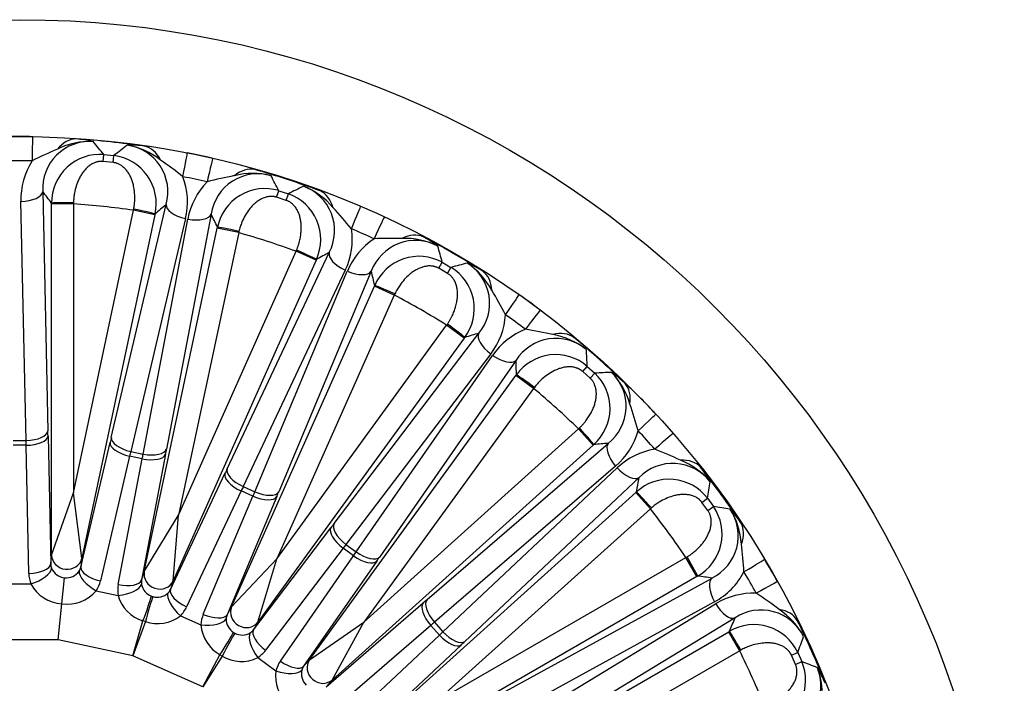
# Model space of a CAD drawing. Header units: millimetres. Extents: x 0 to 2285, y 0 to 1615.
# Tile 20 of 22: x 1617 to 1842, y 1156 to 1307. Entities that reach past the tile are written whole.
import ezdxf

# ---------------------------------------------------------------- set-up
doc = ezdxf.new("R2010")
doc.units = ezdxf.units.MM
doc.header["$LTSCALE"] = 7.692308
doc.layers.add('CAP450B', color=7, linetype='Continuous')
doc.layers.add('Default', color=7, linetype='Continuous')

# ---------------------------------------------------------------- blocks, each defined once
blk = doc.blocks.new('SE2')
at = {"layer": 'CAP450B', "color": 7, "linetype": 'Continuous'}
for p, q in [((1635.79, 1274.84), (1635.94, 1276.41)), ((1635.94, 1276.41), (1638.25, 1276.17)), ((1638.07, 1274.6), (1638.25, 1276.17)), ((1638.07, 1274.6), (1635.79, 1274.84)), ((1621.96, 1267.96), (1623.15, 1213.31)), ((1675.42, 1266.66), (1675.89, 1268.16)), ((1675.89, 1268.16), (1678.1, 1267.45)), ((1677.6, 1265.95), (1678.1, 1267.45)), ((1618.16, 1211.08), (1616.96, 1265.73)), ((1623.99, 1265.12), (1623.99, 1265.32)), ((1623.99, 1184.87), (1623.99, 1265.12)), ((1628.99, 1265.12), (1623.99, 1265.12)), ((1628.99, 1265.42), (1628.99, 1265.12)), ((1628.99, 1265.12), (1628.99, 1199.13)), ((1637.64, 1211.79), (1650.17, 1265)), ((1677.6, 1265.95), (1675.42, 1266.66)), ((1628.99, 1199.13), (1642.71, 1263.68)), ((1647.59, 1262.64), (1630.91, 1184.15)), ((1642.71, 1263.68), (1642.76, 1263.97)), ((1647.59, 1262.64), (1642.71, 1263.68)), ((1647.63, 1262.84), (1647.59, 1262.64)), ((1660.46, 1262.81), (1650.26, 1209.11)), ((1654.59, 1261.77), (1642.06, 1208.56)), ((1644.91, 1207.96), (1655.11, 1261.66)), ((1645.17, 1181.11), (1661.86, 1259.61)), ((1666.74, 1258.57), (1653.02, 1194.02)), ((1661.86, 1259.61), (1661.9, 1259.8)), ((1666.74, 1258.57), (1661.86, 1259.61)), ((1666.81, 1258.86), (1666.74, 1258.57)), ((1653.02, 1194.02), (1679.86, 1254.31)), ((1664.12, 1204.6), (1687.44, 1254.04)), ((1679.86, 1254.31), (1679.98, 1254.58)), ((1684.43, 1252.28), (1679.86, 1254.31)), ((1684.43, 1252.28), (1651.79, 1178.97)), ((1684.51, 1252.46), (1684.43, 1252.28)), ((1712.48, 1250.42), (1713.26, 1251.79)), ((1713.26, 1251.79), (1715.26, 1250.64)), ((1691.09, 1249.97), (1667.77, 1200.53)), ((1670.44, 1199.35), (1691.57, 1249.75)), ((1697.05, 1249.77), (1675.91, 1199.36)), ((1714.47, 1249.27), (1712.48, 1250.42)), ((1714.47, 1249.27), (1715.26, 1250.64)), ((1697.75, 1246.34), (1697.83, 1246.53)), ((1665.11, 1173.03), (1697.75, 1246.34)), ((1702.31, 1244.31), (1675.47, 1184.03)), ((1702.31, 1244.31), (1697.75, 1246.34)), ((1702.44, 1244.58), (1702.31, 1244.31)), ((1714.26, 1237.41), (1714.43, 1237.66)), ((1675.47, 1184.03), (1714.26, 1237.41)), ((1688.53, 1192.07), (1721.61, 1235.58)), ((1718.3, 1234.48), (1714.26, 1237.41)), ((1718.3, 1234.48), (1671.13, 1169.56)), ((1718.42, 1234.64), (1718.3, 1234.48)), ((1724.34, 1230.84), (1691.25, 1187.33)), ((1693.61, 1185.61), (1724.77, 1230.53)), ((1730.12, 1229.4), (1698.97, 1184.49)), ((1745.35, 1226.84), (1746.4, 1228.01)), ((1747.06, 1225.3), (1745.35, 1226.84)), ((1746.4, 1228.01), (1748.12, 1226.46)), ((1747.06, 1225.3), (1748.12, 1226.46)), ((1682.93, 1160.99), (1730.1, 1225.91)), ((1730.1, 1225.91), (1730.21, 1226.07)), ((1734.14, 1222.97), (1730.1, 1225.91)), ((1734.14, 1222.97), (1695.35, 1169.58)), ((1734.32, 1223.21), (1734.14, 1222.97)), ((1695.35, 1169.58), (1744.39, 1213.74)), ((1744.39, 1213.74), (1744.61, 1213.94)), ((1747.73, 1210.03), (1744.39, 1213.74)), ((1615.24, 1211.08), (1618.16, 1211.08)), ((1623.18, 1212.11), (1623.78, 1182.84)), ((1630.69, 1182.11), (1637.37, 1210.62)), ((1618.18, 1209.98), (1615.22, 1209.98)), ((1618.78, 1180.71), (1618.18, 1209.98)), ((1642.06, 1208.56), (1644.91, 1207.96)), ((1747.73, 1210.03), (1688.1, 1156.33)), ((1709.79, 1174.74), (1751.2, 1210.42)), ((1747.88, 1210.16), (1747.73, 1210.03)), ((1641.81, 1207.5), (1635.14, 1178.99)), ((1639.21, 1178.13), (1644.71, 1206.88)), ((1644.71, 1206.88), (1641.81, 1207.5)), ((1650.04, 1207.93), (1644.54, 1179.17)), ((1752.88, 1205.21), (1711.47, 1169.53)), ((1713.42, 1167.36), (1753.24, 1204.82)), ((1651.15, 1177.02), (1663.61, 1203.52)), ((1758.24, 1202.6), (1718.43, 1165.15)), ((1667.31, 1199.54), (1654.85, 1173.05)), ((1670.01, 1198.34), (1667.31, 1199.54)), ((1667.77, 1200.53), (1670.44, 1199.35)), ((1757.49, 1199.19), (1757.64, 1199.32)), ((1623.99, 1184.87), (1628.99, 1199.13)), ((1630.91, 1184.15), (1628.99, 1199.13)), ((1658.66, 1171.35), (1670.01, 1198.34)), ((1675.44, 1198.25), (1664.09, 1171.26)), ((1697.85, 1145.49), (1757.49, 1199.19)), ((1760.83, 1195.48), (1757.49, 1199.19)), ((1772.61, 1196.93), (1773.88, 1197.86)), ((1773.88, 1197.86), (1775.24, 1195.99)), ((1760.83, 1195.48), (1711.79, 1151.32)), ((1761.06, 1195.67), (1760.83, 1195.48)), ((1773.96, 1195.07), (1772.61, 1196.93)), ((1773.96, 1195.07), (1775.24, 1195.99)), ((1645.17, 1181.11), (1653.02, 1194.02)), ((1651.79, 1178.97), (1653.02, 1194.02)), ((1670.11, 1167.79), (1687.8, 1191.11)), ((1690.59, 1186.46), (1672.9, 1163.13)), ((1692.99, 1184.71), (1690.59, 1186.46)), ((1691.25, 1187.33), (1693.61, 1185.61)), ((1623.78, 1182.84), (1623.99, 1184.87)), ((1630.91, 1184.15), (1630.69, 1182.11)), ((1665.11, 1173.03), (1675.47, 1184.03)), ((1671.13, 1169.56), (1675.47, 1184.03)), ((1676.27, 1160.68), (1692.99, 1184.71)), ((1711.79, 1151.32), (1768.94, 1184.32)), ((1768.94, 1184.32), (1769.2, 1184.47)), ((1771.44, 1179.99), (1768.94, 1184.32)), ((1698.28, 1183.5), (1681.56, 1159.47)), ((1626.32, 1173.77), (1626.95, 1179.72)), ((1644.54, 1179.17), (1645.17, 1181.11)), ((1771.44, 1179.99), (1701.94, 1139.87)), ((1726.99, 1153.36), (1774.92, 1179.65)), ((1771.61, 1180.09), (1771.44, 1179.99)), ((1614.14, 1178.3), (1619.26, 1178.3)), ((1651.79, 1178.97), (1651.15, 1177.02)), ((1634.16, 1176.73), (1639.18, 1175.66)), ((1646.82, 1175.51), (1647.16, 1175.4)), ((1625.46, 1165.54), (1626.32, 1173.77)), ((1664.09, 1171.26), (1665.11, 1173.03)), ((1686.73, 1154.81), (1708.88, 1173.95)), ((1775.48, 1174.21), (1727.55, 1147.92)), ((1729.01, 1145.39), (1775.74, 1173.75)), ((1653.43, 1171.03), (1658.11, 1168.95)), ((1780.17, 1170.54), (1733.44, 1142.19)), ((1642.58, 1161.89), (1644.87, 1169.86)), ((1645.42, 1169.68), (1642.58, 1161.89)), ((1645.42, 1169.68), (1644.87, 1169.86)), ((1671.13, 1169.56), (1670.11, 1167.79)), ((1682.93, 1160.99), (1695.35, 1169.58)), ((1688.1, 1156.33), (1695.35, 1169.58)), ((1710.65, 1168.82), (1688.49, 1149.68)), ((1712.63, 1166.61), (1710.65, 1168.82)), ((1711.47, 1169.53), (1713.42, 1167.36)), ((1625.46, 1165.54), (1607.94, 1165.54)), ((1642.58, 1161.89), (1625.46, 1165.54)), ((1665.56, 1167.21), (1665.86, 1167.03)), ((1691.28, 1146.58), (1712.63, 1166.61)), ((1709.23, 1127.24), (1778.73, 1167.36)), ((1778.73, 1167.36), (1778.9, 1167.46)), ((1781.23, 1163.04), (1778.73, 1167.36)), ((1717.55, 1164.32), (1696.2, 1144.29)), ((1658.58, 1154.77), (1642.58, 1161.89)), ((1658.58, 1154.77), (1662.47, 1162.09)), ((1662.97, 1161.8), (1658.58, 1154.77)), ((1662.97, 1161.8), (1662.47, 1162.09)), ((1671.09, 1161.46), (1675.24, 1158.44)), ((1781.23, 1163.04), (1724.08, 1130.04)), ((1781.49, 1163.18), (1781.23, 1163.04)), ((1793.05, 1162.01), (1794.48, 1162.66)), ((1793.98, 1159.91), (1793.05, 1162.01)), ((1794.48, 1162.66), (1795.42, 1160.54)), ((1681.56, 1159.47), (1682.93, 1160.99)), ((1793.98, 1159.91), (1795.42, 1160.54)), ((1688.1, 1156.33), (1686.73, 1154.81))]:
    blk.add_line(p, q, dxfattribs=at)
for radius in [225, 198.3]:
    blk.add_circle((1616.7, 1082.23), radius, dxfattribs=at)
for centre, radius, start, end in [((1616.7, 1083.92), 196.6, 89.1341, 90.8659), ((1632.71, 1268.64), 10.77, 85.6799, 183.6003), ((1632.78, 1262.57), 16.82, 87.4857, 116.3157), ((1627.53, 1253.37), 26.69, 77.0394, 85.6016), ((1616.7, 1082.23), 198.16, 81.7263, 86.2737), ((1072.03, 817.89), 726.8, 39.11481, 39.41702), ((2094.5, 710.43), 726.79, 128.58298, 128.88519), ((1641.69, 1251.88), 26.69, 82.3984, 90.9606), ((1639.8, 1267.89), 10.77, 344.4004, 82.3194), ((1638.47, 1261.97), 16.82, 51.6843, 80.5143), ((1665.73, 1182.44), 103.43, 112.9946, 116.5347), ((1635.01, 1265.43), 11.02, 85.1311, 180.5694), ((1636.87, 1265.22), 11.03, 347.4965, 82.8025), ((1617.05, 1083.88), 196.6, 77.1341, 78.8659), ((1616.7, 1088.23), 186.77, 89.1345, 90.8655), ((1633.45, 1266.14), 16.49, 147.6271, 181.4488), ((1589.58, 1190.44), 103.43, 51.4653, 55.0053), ((1638.55, 1265.61), 16.49, 346.5512, 20.3729), ((1617.95, 1088.09), 186.77, 77.1345, 78.8655), ((1685.49, 1170.06), 103.43, 100.9946, 104.5347), ((1671.11, 1261.24), 10.77, 73.6799, 171.6003), ((1669.92, 1255.29), 16.82, 75.4857, 104.3157), ((1616.7, 1082.23), 198.16, 69.7263, 74.2737), ((1028.98, 936.91), 726.79, 27.11481, 27.41702), ((1671.32, 1258.64), 16.49, 135.6271, 169.4488), ((2006.75, 619.21), 726.79, 116.58298, 116.88519), ((1677.89, 1259.03), 10.77, 332.4004, 70.3194), ((1675.36, 1253.52), 16.82, 39.6843, 68.5143), ((1106.02, 868.75), 652.35, 37.4387, 37.73141), ((1672.7, 1257.62), 11.02, 73.1311, 168.5694), ((1674.47, 1257.03), 11.03, 335.4965, 70.8025), ((1616.7, 1082.23), 183.3, 81.8434, 86.1566), ((2071.82, 767.25), 652.34, 130.26859, 130.56131), ((1072.81, 979.59), 652.34, 25.4387, 25.73141), ((1612.67, 1193.72), 103.43, 39.4653, 43.0053), ((1616.7, 1082.23), 183.3, 69.8434, 74.1566), ((1676.2, 1257.06), 16.49, 334.5512, 8.3729), ((1619.14, 1087.71), 186.77, 65.1345, 66.8655), ((1706.8, 1243.43), 16.49, 123.6271, 157.4488), ((1707.14, 1246.01), 10.77, 61.6799, 159.6003), ((1702.24, 1153.84), 103.43, 88.9946, 92.5347), ((1704.74, 1240.44), 16.82, 63.4857, 92.3157), ((1616.7, 1082.23), 198.16, 57.7263, 62.2737), ((1696.2, 1234.17), 26.69, 53.0394, 61.6016), ((1996.39, 679.5), 652.34, 118.26859, 118.56131), ((1011.61, 1062.28), 726.79, 15.11481, 15.41702), ((1707.94, 1242.14), 11.02, 61.1311, 156.5694), ((1901.97, 548.23), 726.8, 104.58298, 104.88519), ((1713.32, 1242.45), 10.77, 320.4004, 58.3194), ((1708.53, 1227.05), 26.69, 58.3984, 66.9606), ((1709.69, 1237.58), 16.82, 27.6843, 56.5143), ((1063.35, 1094.92), 652.34, 13.4387, 13.73141), ((1709.55, 1241.2), 11.03, 323.4965, 58.8025), ((1616.7, 1082.23), 183.3, 57.8434, 62.1566), ((1635.93, 1192.12), 103.43, 27.4653, 31.0053), ((1617.69, 1083.6), 196.6, 53.1341, 54.8659), ((1711.25, 1240.86), 16.49, 322.5512, 356.3729), ((1620.22, 1087.08), 186.77, 53.1345, 54.8655), ((1904.36, 609.35), 652.35, 106.26859, 106.5613), ((1738.35, 1221.17), 16.49, 111.6271, 145.4488), ((1715.26, 1134.49), 103.43, 76.9946, 80.5347), ((1735.71, 1218.68), 16.82, 51.4857, 80.3157), ((1739.21, 1223.63), 10.77, 49.6799, 147.6003), ((1616.7, 1082.23), 198.16, 45.7263, 50.2737), ((1020.69, 1188.52), 726.79, 3.11481, 3.41702), ((1078.08, 1209.69), 652.34, 1.4387, 1.73141), ((1739.19, 1219.68), 11.02, 49.1311, 144.5694), ((1740.57, 1218.42), 11.03, 311.4965, 46.8025), ((1784.71, 500.58), 726.8, 92.58298, 92.88519), ((1744.51, 1218.86), 10.77, 308.4004, 46.3194), ((1736.63, 1204.79), 26.69, 46.3984, 54.9606), ((1739.96, 1214.85), 16.82, 15.6843, 44.5143), ((1680.9, 1142.95), 109.94, 42.4219, 47.5945), ((1616.7, 1082.23), 183.3, 45.8434, 50.1566), ((1658.36, 1185.72), 103.43, 15.4653, 19.0053), ((1742.16, 1217.74), 16.49, 310.5512, 344.3729), ((1621.15, 1086.24), 186.77, 41.1345, 42.8655), ((1799.76, 559.88), 652.35, 94.26859, 94.5613), ((1764.58, 1192.84), 16.49, 99.6271, 133.4488), ((1723.97, 1112.85), 103.43, 64.9946, 68.5347), ((1761.48, 1190.95), 16.82, 39.4857, 68.3157), ((1765.94, 1195.07), 10.77, 37.6799, 135.6003), ((1616.7, 1082.23), 198.16, 33.7263, 38.2737), ((1751.13, 1188.7), 26.69, 29.0394, 37.6016), ((1116.35, 1318.89), 652.34, 349.4387, 349.73141), ((1765.09, 1191.21), 11.02, 37.1311, 132.5694), ((1055.81, 1310.12), 726.79, 351.11481, 351.41702), ((1616.7, 1082.23), 183.3, 33.8434, 38.1566), ((1766.18, 1189.69), 11.03, 299.4965, 34.8025), ((1770.13, 1189.3), 10.77, 296.4004, 34.3194), ((1660.1, 478.36), 726.8, 80.58298, 80.88519), ((1759.49, 1177.18), 26.69, 34.3984, 42.9606), ((1764.84, 1186.33), 16.82, 3.6843, 32.5143), ((1678.97, 1174.79), 103.43, 3.4653, 7.0053), ((1618.16, 1083.08), 196.6, 29.1341, 30.8659), ((1627.25, 1183.25), 3.55, 202.8321, 265.0658), ((1627.38, 1183.24), 3.55, 262.9342, 325.1679), ((1687.16, 533.23), 652.35, 82.26859, 82.5613), ((1767.59, 1188.69), 16.49, 298.5512, 332.3729), ((1621.89, 1085.23), 186.77, 29.1345, 30.8655), ((1626.81, 1182.3), 8.54, 207.9435, 266.7134), ((1648.03, 1178.85), 3.55, 190.8521, 250.1386), ((1627.61, 1182.21), 8.54, 261.2866, 320.0565), ((1647.37, 1178), 8.51, 195.9222, 252.925), ((1648.15, 1178.82), 3.56, 253.8762, 313.1331), ((1784.34, 1159.68), 16.49, 87.6271, 121.4488), ((1727.99, 1089.88), 103.43, 52.9946, 56.5347), ((1786.13, 1161.57), 10.77, 25.6799, 123.6003), ((1780.92, 1158.48), 16.82, 27.4857, 56.3157), ((1648.19, 1177.66), 8.45, 250.8363, 308.3165), ((1667.43, 1170.23), 3.55, 178.8521, 238.1386), ((1176.49, 1417.75), 652.34, 337.4387, 337.73141), ((1666.61, 1169.53), 8.51, 183.9222, 240.925), ((1784.51, 1157.98), 11.02, 25.1311, 120.5694), ((1616.7, 1082.23), 198.16, 21.7263, 26.2737), ((1667.54, 1170.17), 3.56, 241.8762, 301.1331), ((1115.45, 1421.75), 726.79, 339.11481, 339.41702), ((1667.34, 1169.03), 8.45, 238.8363, 296.3165), ((1616.7, 1082.23), 183.3, 21.8434, 26.1566), ((1785.26, 1156.26), 11.03, 287.4965, 22.8025), ((1789.03, 1155.06), 10.77, 284.4004, 22.3194), ((1533.6, 482.54), 726.8, 68.58298, 68.88519), ((1776.11, 1145.42), 26.69, 22.3984, 30.9606), ((1783.24, 1153.25), 16.82, 351.6843, 20.5143), ((1683.67, 1157.25), 8.51, 171.9222, 228.925), ((1684.62, 1157.76), 3.55, 166.8521, 226.1386)]:
    blk.add_arc(centre, radius, start, end, dxfattribs=at)
for centre, major_axis, ratio, start_param, end_param in [((1619.52, 1270.5), (0.15, 10), 0.007552, 0.016164, 1.107206), ((1628.93, 1270.01), (1.08, 9.94), 0.635813, 0.067859, 0.76662), ((1643.78, 1268.45), (1.01, 9.95), 0.635813, 5.516565, 6.215327), ((1653.08, 1266.97), (1.93, 9.81), 0.007552, -1.107206, -0.016164), ((1658.6, 1265.8), (2.23, 9.75), 0.007552, 0.016164, 1.107206), ((1667.7, 1263.37), (3.12, 9.5), 0.635813, 0.067859, 0.76662), ((1616.96, 1267.96), (-5, -0.11), 0.447128, 1.561036, 3.092808), ((1681.9, 1258.75), (3.06, 9.52), 0.635813, 5.516565, 6.215327), ((1628.99, 1265.32), (5, 0), 0.019787, 1.569441, 3.097942), ((1655.06, 1263.96), (4.87, -1.15), 0.447128, 3.190378, 4.72215), ((1690.7, 1255.37), (3.93, 9.2), 0.007552, -1.107206, -0.016164), ((1642.75, 1263.87), (4.89, -1.04), 0.019799, 0.043642, 1.572142), ((1655.57, 1263.85), (-4.91, 0.93), 0.447128, 1.561036, 3.092808), ((1695.85, 1253.08), (4.2, 9.07), 0.007552, 0.016164, 1.107206), ((1666.78, 1258.77), (4.89, -1.04), 0.019787, 1.569441, 3.097942), ((1704.25, 1248.8), (5.03, 8.64), 0.635813, 0.067859, 0.76662), ((1679.94, 1254.49), (4.57, -2.04), 0.019799, 0.043642, 1.572142), ((1692, 1252.01), (4.52, -2.13), 0.447128, 3.190378, 4.72215), ((1692.48, 1251.8), (-4.61, 1.93), 0.447128, 1.561036, 3.092808), ((1717.18, 1241.34), (4.97, 8.68), 0.635813, 5.516565, 6.215327), ((1702.39, 1244.49), (4.57, -2.03), 0.019787, 1.569441, 3.097942), ((1725.08, 1236.2), (5.75, 8.18), 0.007552, -1.107206, -0.016164), ((1729.64, 1232.89), (6, 8), 0.007552, 0.016164, 1.107206), ((1714.38, 1237.58), (4.04, -2.94), 0.019799, 0.043642, 1.572142), ((1725.65, 1232.65), (3.98, -3.03), 0.447128, 3.190378, 4.72215), ((1736.97, 1226.96), (6.72, 7.41), 0.635813, 0.067859, 0.76662), ((1726.08, 1232.34), (-4.11, 2.85), 0.447128, 1.561036, 3.092808), ((1734.26, 1223.13), (4.05, -2.94), 0.019787, 1.569441, 3.097942), ((1748.06, 1216.97), (6.67, 7.45), 0.635813, 5.516565, 6.215327), ((1754.72, 1210.31), (7.33, 6.8), 0.007552, -1.107206, -0.016164), ((1618.16, 1213.31), (-5, -0.11), 0.447128, 1.561036, 3.092808), ((1621, 1188.72), (0, 55), 0.043661, -1.131457, -1.107149), ((1744.54, 1213.87), (3.34, -3.72), 0.019799, 0.043642, 1.572142), ((1616.01, 1188.72), (0, 50), 0.048027, -1.131457, -1.107149), ((1618.18, 1212.11), (-5, -0.1), 0.425268, 1.56207, 3.093379), ((1642.25, 1209.58), (4.87, -1.14), 0.425268, 3.189806, 4.721115), ((1634.63, 1187.28), (11.44, 53.8), 0.043661, 1.107149, 1.131457), ((1642.53, 1210.75), (4.87, -1.15), 0.447128, 3.190378, 4.72215), ((1758.5, 1206.11), (7.53, 6.58), 0.007552, 0.016164, 1.107206), ((1639.52, 1186.25), (10.4, 48.91), 0.048027, 1.107149, 1.131457), ((1645.38, 1210.15), (-4.91, 0.93), 0.447128, 1.561036, 3.092808), ((1643.05, 1185.49), (11.44, 53.8), 0.043661, -1.131457, -1.107149), ((1754.55, 1206.71), (3.26, -3.79), 0.447128, 3.190378, 4.72215), ((1638.16, 1186.53), (10.4, 48.91), 0.048027, -1.131457, -1.107149), ((1645.15, 1208.96), (-4.91, 0.94), 0.425268, 1.56207, 3.093379), ((1764.43, 1198.79), (8.11, 5.85), 0.635813, 0.067859, 0.76662), ((1656.08, 1181.26), (22.37, 50.25), 0.043661, 1.107149, 1.131457), ((1668.68, 1202.57), (4.52, -2.13), 0.447128, 3.190378, 4.72215), ((1754.9, 1206.31), (-3.43, 3.64), 0.447128, 1.561036, 3.092808), ((1668.17, 1201.48), (4.53, -2.13), 0.425268, 3.189806, 4.721115), ((1660.64, 1179.23), (20.34, 45.68), 0.048027, 1.107149, 1.131457), ((1659.38, 1179.79), (20.34, 45.68), 0.048027, -1.131457, -1.107149), ((1671.34, 1201.39), (-4.61, 1.93), 0.447128, 1.561036, 3.092808), ((1663.94, 1177.76), (22.37, 50.24), 0.043661, -1.131457, -1.107149), ((1760.98, 1195.61), (3.35, -3.71), 0.019787, 1.569441, 3.097942), ((1670.88, 1200.28), (-4.61, 1.94), 0.425268, 1.56207, 3.093379), ((1691.84, 1188.18), (3.98, -3.02), 0.425268, 3.189806, 4.721115), ((1675.81, 1170.91), (32.33, 44.5), 0.043661, 1.107149, 1.131457), ((1692.57, 1189.14), (3.98, -3.03), 0.447128, 3.190378, 4.72215), ((1773.21, 1186.71), (8.07, 5.91), 0.635813, 5.516565, 6.215327), ((1679.85, 1167.97), (29.39, 40.45), 0.048027, 1.107149, 1.131457), ((1627.49, 1184.87), (3.48, -0.37), 0.92274, 3.255008, 6.16977), ((1678.73, 1168.79), (29.39, 40.45), 0.048027, -1.131457, -1.107149), ((1694.24, 1186.44), (-4.1, 2.86), 0.425268, 1.56207, 3.093379), ((1694.92, 1187.42), (-4.11, 2.85), 0.447128, 1.561036, 3.092808), ((1682.77, 1165.85), (32.33, 44.5), 0.043661, -1.131457, -1.107149), ((1769.11, 1184.42), (2.5, -4.33), 0.019799, 0.043642, 1.572142), ((1778.33, 1178.81), (8.58, 5.13), 0.007552, -1.107206, -0.016164), ((1618.78, 1182.84), (-5, -0.1), 0.425268, 1.56207, 3.093379), ((1619.26, 1180.42), (-4.66, -1.81), 0.4012, 1.415965, 2.963856), ((1627.29, 1182.97), (3.5, 0.28), 0.877034, 3.093804, 3.414039), ((1627.29, 1182.97), (-3.37, 1), 0.877034, 2.869146, 3.189381), ((1635.58, 1181.07), (4.87, -1.14), 0.425268, 3.189806, 4.721115), ((1627.29, 1180.84), (-8.51, 0.08), 0.905223, 0.026921, 0.347156), ((1634.61, 1178.81), (4.18, -2.74), 0.4012, 3.31933, 4.867221), ((1639.65, 1180.21), (-4.91, 0.94), 0.425268, 1.56207, 3.093379), ((1648, 1178.57), (3.48, -0.46), 0.877034, 3.093804, 3.414039), ((1648.59, 1180.39), (3.33, -1.08), 0.92274, 3.255008, 6.16977), ((1777.41, 1175.33), (2.4, -4.38), 0.447128, 3.190378, 4.72215), ((1626.85, 1180.89), (8.34, -1.69), 0.905223, 5.93603, 6.256264), ((1647.56, 1176.49), (-8.3, 1.85), 0.905223, 0.026921, 0.347156), ((1639.62, 1177.74), (-4.93, -0.8), 0.4012, 1.415965, 2.963856), ((1648, 1178.57), (-3.09, 1.68), 0.877034, 2.869146, 3.189381), ((1655.72, 1174.99), (4.53, -2.13), 0.425268, 3.189806, 4.721115), ((1781.15, 1173.92), (8.73, 4.87), 0.007552, 0.016164, 1.107206), ((1645.15, 1171.21), (-1.73, -4.69), 0.040759, 1.294563, 2.746119), ((1645.98, 1170.94), (-1.36, -4.81), 0.040759, 3.537066, 4.988622), ((1654.29, 1172.98), (3.52, -3.55), 0.4012, 3.31933, 4.867221), ((1692.95, 1156.68), (40.87, 36.8), 0.043661, 1.107149, 1.131457), ((1713.14, 1171.03), (3.26, -3.79), 0.447128, 3.190378, 4.72215), ((1647.13, 1176.62), (7.8, -3.39), 0.905223, 5.93603, 6.256264), ((1668.3, 1171.61), (3.03, -1.75), 0.92274, 3.255008, 6.16977), ((1712.23, 1170.24), (3.27, -3.78), 0.425268, 3.189806, 4.721115), ((1777.68, 1174.87), (-2.59, 4.27), 0.447128, 1.561036, 3.092808), ((1785.44, 1165.53), (9.15, 4.04), 0.635813, 0.067859, 0.76662), ((1666.48, 1168.01), (-7.74, 3.53), 0.905223, 0.026921, 0.347156), ((1658.98, 1170.89), (-4.99, 0.24), 0.4012, 1.415965, 2.963856), ((1659.52, 1173.29), (-4.61, 1.94), 0.425268, 1.56207, 3.093379), ((1667.34, 1169.95), (3.31, -1.17), 0.877034, 3.093804, 3.414039), ((1667.34, 1169.95), (-2.67, 2.28), 0.877034, 2.869146, 3.189381), ((1674.15, 1164.85), (3.98, -3.02), 0.425268, 3.189806, 4.721115), ((1696.29, 1152.97), (37.16, 33.46), 0.048027, 1.107149, 1.131457), ((1663.03, 1163.35), (-2.66, -4.23), 0.040759, 1.294563, 2.746119), ((1663.78, 1162.92), (-2.33, -4.42), 0.040759, 3.537066, 4.988622), ((1672.34, 1163.18), (2.7, -4.21), 0.4012, 3.31933, 4.867221), ((1695.37, 1154), (37.16, 33.46), 0.048027, -1.131457, -1.107149), ((1714.21, 1168.04), (-3.42, 3.65), 0.425268, 1.56207, 3.093379), ((1715.09, 1168.86), (-3.43, 3.64), 0.447128, 1.561036, 3.092808), ((1781.4, 1163.14), (2.5, -4.33), 0.019787, 1.569441, 3.097942), ((1698.71, 1150.29), (40.87, 36.8), 0.043661, -1.131457, -1.107149), ((1666.09, 1168.23), (6.93, -4.94), 0.905223, 5.93603, 6.256264), ((1683.23, 1155.79), (-6.84, 5.06), 0.905223, 0.026921, 0.347156), ((1677.52, 1162.4), (-4.1, 2.86), 0.425268, 1.56207, 3.093379), ((1684.48, 1157.51), (3, -1.84), 0.877034, 3.093804, 3.414039), ((1685.76, 1158.93), (2.6, -2.34), 0.92274, 3.255008, 6.16977), ((1676.49, 1160.16), (-4.84, 1.27), 0.4012, 1.415965, 2.963856)]:
    blk.add_ellipse(centre, major_axis=major_axis, ratio=ratio, start_param=start_param, end_param=end_param, dxfattribs=at)
for points, knots in [([(1635.79, 1274.84), (1635.73, 1274.84), (1635.61, 1274.85), (1635.44, 1274.86), (1635.26, 1274.86), (1635.08, 1274.85), (1634.91, 1274.83), (1634.73, 1274.8), (1634.55, 1274.77), (1634.37, 1274.73), (1634.19, 1274.68), (1633.8, 1274.55), (1633.19, 1274.27), (1632.46, 1273.76), (1631.78, 1273.13), (1631.19, 1272.43), (1630.67, 1271.65), (1630.12, 1270.62), (1629.59, 1269.29), (1629.27, 1268), (1629.12, 1267.07), (1629.06, 1266.52), (1629.01, 1265.97), (1629, 1265.6), (1628.99, 1265.42)], [0, 0, 0, 0, 0.012918, 0.025856, 0.03886, 0.051971, 0.065234, 0.078689, 0.092375, 0.106331, 0.120591, 0.135189, 0.203678, 0.280043, 0.35334, 0.431528, 0.505151, 0.580541, 0.709013, 0.837065, 0.87818, 0.918999, 0.959585, 1, 1, 1, 1]), ([(1642.76, 1263.97), (1642.78, 1264.07), (1642.82, 1264.28), (1642.87, 1264.59), (1642.91, 1264.9), (1642.94, 1265.21), (1642.97, 1265.52), (1642.99, 1265.84), (1643.01, 1266.41), (1643, 1267.24), (1642.92, 1268.16), (1642.8, 1268.91), (1642.65, 1269.62), (1642.42, 1270.41), (1642.07, 1271.28), (1641.64, 1272.09), (1641.11, 1272.84), (1640.5, 1273.49), (1639.93, 1273.92), (1639.5, 1274.17), (1639.22, 1274.3), (1638.94, 1274.41), (1638.65, 1274.49), (1638.37, 1274.56), (1638.17, 1274.59), (1638.07, 1274.6)], [0, 0, 0, 0, 0.022927, 0.0459, 0.068931, 0.092033, 0.115215, 0.138491, 0.16187, 0.243089, 0.324775, 0.371971, 0.418994, 0.49471, 0.568652, 0.646331, 0.719197, 0.795721, 0.864355, 0.888587, 0.911934, 0.934562, 0.95665, 0.978395, 1, 1, 1, 1]), ([(1675.42, 1266.66), (1675.36, 1266.68), (1675.25, 1266.71), (1675.08, 1266.75), (1674.9, 1266.79), (1674.73, 1266.82), (1674.55, 1266.84), (1674.37, 1266.85), (1674.19, 1266.85), (1674.01, 1266.85), (1673.82, 1266.84), (1673.41, 1266.79), (1672.75, 1266.64), (1671.93, 1266.3), (1671.14, 1265.82), (1670.42, 1265.26), (1669.75, 1264.6), (1668.99, 1263.71), (1668.2, 1262.52), (1667.62, 1261.33), (1667.28, 1260.45), (1667.1, 1259.92), (1666.94, 1259.4), (1666.85, 1259.04), (1666.81, 1258.86)], [0, 0, 0, 0, 0.012918, 0.025856, 0.03886, 0.051971, 0.065234, 0.078689, 0.092375, 0.106331, 0.120591, 0.135189, 0.203678, 0.280043, 0.35334, 0.431528, 0.505151, 0.580541, 0.709013, 0.837065, 0.87818, 0.918999, 0.959585, 1, 1, 1, 1]), ([(1679.98, 1254.58), (1680.02, 1254.68), (1680.1, 1254.87), (1680.21, 1255.16), (1680.31, 1255.46), (1680.41, 1255.76), (1680.5, 1256.06), (1680.59, 1256.36), (1680.73, 1256.91), (1680.89, 1257.73), (1681, 1258.64), (1681.04, 1259.4), (1681.04, 1260.13), (1680.98, 1260.95), (1680.82, 1261.88), (1680.57, 1262.76), (1680.21, 1263.6), (1679.75, 1264.36), (1679.28, 1264.9), (1678.91, 1265.23), (1678.66, 1265.42), (1678.41, 1265.58), (1678.15, 1265.73), (1677.88, 1265.85), (1677.69, 1265.92), (1677.6, 1265.95)], [0, 0, 0, 0, 0.022927, 0.0459, 0.068931, 0.092033, 0.115215, 0.138491, 0.16187, 0.243089, 0.324775, 0.371971, 0.418994, 0.49471, 0.568652, 0.646331, 0.719197, 0.795721, 0.864355, 0.888587, 0.911934, 0.934562, 0.95665, 0.978395, 1, 1, 1, 1]), ([(1712.48, 1250.42), (1712.43, 1250.45), (1712.32, 1250.51), (1712.16, 1250.59), (1712, 1250.66), (1711.84, 1250.72), (1711.67, 1250.77), (1711.5, 1250.82), (1711.32, 1250.86), (1711.14, 1250.9), (1710.96, 1250.93), (1710.54, 1250.97), (1709.87, 1250.96), (1708.99, 1250.79), (1708.12, 1250.49), (1707.3, 1250.09), (1706.5, 1249.59), (1705.58, 1248.87), (1704.56, 1247.87), (1703.74, 1246.83), (1703.23, 1246.04), (1702.94, 1245.56), (1702.68, 1245.08), (1702.52, 1244.75), (1702.44, 1244.58)], [0, 0, 0, 0, 0.012918, 0.025856, 0.03886, 0.051971, 0.065234, 0.078689, 0.092375, 0.106331, 0.120591, 0.135189, 0.203678, 0.280043, 0.35334, 0.431528, 0.505151, 0.580541, 0.709013, 0.837065, 0.87818, 0.918999, 0.959585, 1, 1, 1, 1]), ([(1714.43, 1237.66), (1714.49, 1237.75), (1714.6, 1237.92), (1714.77, 1238.18), (1714.94, 1238.45), (1715.1, 1238.72), (1715.25, 1238.99), (1715.39, 1239.27), (1715.65, 1239.78), (1715.98, 1240.55), (1716.28, 1241.42), (1716.47, 1242.15), (1716.62, 1242.86), (1716.73, 1243.68), (1716.77, 1244.62), (1716.71, 1245.53), (1716.53, 1246.43), (1716.24, 1247.28), (1715.89, 1247.9), (1715.59, 1248.3), (1715.39, 1248.53), (1715.18, 1248.75), (1714.96, 1248.94), (1714.72, 1249.12), (1714.55, 1249.22), (1714.47, 1249.27)], [0, 0, 0, 0, 0.022927, 0.0459, 0.068931, 0.092033, 0.115215, 0.138491, 0.16187, 0.243089, 0.324775, 0.371971, 0.418994, 0.49471, 0.568652, 0.646331, 0.719197, 0.795721, 0.864355, 0.888587, 0.911934, 0.934562, 0.95665, 0.978395, 1, 1, 1, 1]), ([(1745.35, 1226.84), (1745.31, 1226.87), (1745.22, 1226.95), (1745.08, 1227.06), (1744.94, 1227.16), (1744.79, 1227.26), (1744.63, 1227.35), (1744.48, 1227.43), (1744.31, 1227.51), (1744.14, 1227.58), (1743.97, 1227.64), (1743.57, 1227.77), (1742.91, 1227.9), (1742.02, 1227.92), (1741.11, 1227.81), (1740.22, 1227.58), (1739.34, 1227.26), (1738.29, 1226.75), (1737.08, 1225.99), (1736.06, 1225.13), (1735.39, 1224.47), (1735.02, 1224.06), (1734.66, 1223.64), (1734.43, 1223.35), (1734.32, 1223.21)], [0, 0, 0, 0, 0.012918, 0.025856, 0.03886, 0.051971, 0.065234, 0.078689, 0.092375, 0.106331, 0.120591, 0.135189, 0.203678, 0.280043, 0.35334, 0.431528, 0.505151, 0.580541, 0.709013, 0.837065, 0.87818, 0.918999, 0.959585, 1, 1, 1, 1]), ([(1744.61, 1213.94), (1744.68, 1214.02), (1744.83, 1214.16), (1745.05, 1214.38), (1745.27, 1214.61), (1745.48, 1214.84), (1745.69, 1215.08), (1745.89, 1215.32), (1746.24, 1215.77), (1746.73, 1216.45), (1747.2, 1217.24), (1747.54, 1217.92), (1747.83, 1218.58), (1748.11, 1219.36), (1748.34, 1220.27), (1748.47, 1221.17), (1748.49, 1222.09), (1748.38, 1222.97), (1748.17, 1223.66), (1747.96, 1224.11), (1747.81, 1224.38), (1747.65, 1224.63), (1747.47, 1224.87), (1747.27, 1225.09), (1747.13, 1225.23), (1747.06, 1225.3)], [0, 0, 0, 0, 0.022927, 0.0459, 0.068931, 0.092033, 0.115215, 0.138491, 0.16187, 0.243089, 0.324775, 0.371971, 0.418994, 0.49471, 0.568652, 0.646331, 0.719197, 0.795721, 0.864355, 0.888587, 0.911934, 0.934562, 0.95665, 0.978395, 1, 1, 1, 1]), ([(1772.61, 1196.93), (1772.57, 1196.97), (1772.5, 1197.07), (1772.39, 1197.2), (1772.27, 1197.33), (1772.14, 1197.46), (1772.01, 1197.58), (1771.87, 1197.69), (1771.73, 1197.8), (1771.58, 1197.9), (1771.42, 1198), (1771.06, 1198.21), (1770.44, 1198.48), (1769.57, 1198.68), (1768.65, 1198.76), (1767.74, 1198.73), (1766.81, 1198.59), (1765.68, 1198.32), (1764.33, 1197.82), (1763.16, 1197.19), (1762.37, 1196.68), (1761.92, 1196.36), (1761.48, 1196.03), (1761.2, 1195.79), (1761.06, 1195.67)], [0, 0, 0, 0, 0.012918, 0.025856, 0.03886, 0.051971, 0.065234, 0.078689, 0.092375, 0.106331, 0.120591, 0.135189, 0.203678, 0.280043, 0.35334, 0.431528, 0.505151, 0.580541, 0.709013, 0.837065, 0.87818, 0.918999, 0.959585, 1, 1, 1, 1]), ([(1769.2, 1184.47), (1769.29, 1184.53), (1769.46, 1184.64), (1769.72, 1184.81), (1769.98, 1184.98), (1770.24, 1185.17), (1770.49, 1185.36), (1770.73, 1185.55), (1771.18, 1185.92), (1771.79, 1186.48), (1772.41, 1187.16), (1772.89, 1187.75), (1773.31, 1188.33), (1773.75, 1189.04), (1774.16, 1189.88), (1774.48, 1190.74), (1774.69, 1191.63), (1774.76, 1192.52), (1774.7, 1193.23), (1774.59, 1193.72), (1774.5, 1194.01), (1774.39, 1194.3), (1774.27, 1194.57), (1774.12, 1194.82), (1774.01, 1194.99), (1773.96, 1195.07)], [0, 0, 0, 0, 0.022927, 0.0459, 0.068931, 0.092033, 0.115215, 0.138491, 0.16187, 0.243089, 0.324775, 0.371971, 0.418994, 0.49471, 0.568652, 0.646331, 0.719197, 0.795721, 0.864355, 0.888587, 0.911934, 0.934562, 0.95665, 0.978395, 1, 1, 1, 1]), ([(1793.05, 1162.01), (1793.02, 1162.06), (1792.97, 1162.16), (1792.89, 1162.32), (1792.8, 1162.47), (1792.7, 1162.62), (1792.6, 1162.76), (1792.49, 1162.91), (1792.37, 1163.04), (1792.24, 1163.18), (1792.11, 1163.31), (1791.8, 1163.58), (1791.25, 1163.97), (1790.44, 1164.35), (1789.56, 1164.62), (1788.66, 1164.78), (1787.72, 1164.84), (1786.56, 1164.8), (1785.14, 1164.6), (1783.87, 1164.23), (1782.98, 1163.89), (1782.47, 1163.68), (1781.98, 1163.44), (1781.65, 1163.27), (1781.49, 1163.18)], [0, 0, 0, 0, 0.012918, 0.025856, 0.03886, 0.051971, 0.065234, 0.078689, 0.092375, 0.106331, 0.120591, 0.135189, 0.203678, 0.280043, 0.35334, 0.431528, 0.505151, 0.580541, 0.709013, 0.837065, 0.87818, 0.918999, 0.959585, 1, 1, 1, 1]), ([(1787.12, 1150.53), (1787.22, 1150.57), (1787.42, 1150.64), (1787.71, 1150.75), (1788, 1150.87), (1788.28, 1151), (1788.57, 1151.13), (1788.85, 1151.27), (1789.36, 1151.53), (1790.07, 1151.96), (1790.83, 1152.49), (1791.41, 1152.97), (1791.95, 1153.45), (1792.52, 1154.05), (1793.1, 1154.79), (1793.59, 1155.56), (1793.98, 1156.4), (1794.24, 1157.25), (1794.32, 1157.96), (1794.32, 1158.46), (1794.29, 1158.76), (1794.25, 1159.06), (1794.18, 1159.35), (1794.09, 1159.63), (1794.02, 1159.82), (1793.98, 1159.91)], [0, 0, 0, 0, 0.022927, 0.0459, 0.068931, 0.092033, 0.115215, 0.138491, 0.16187, 0.243089, 0.324775, 0.371971, 0.418994, 0.49471, 0.568652, 0.646331, 0.719197, 0.795721, 0.864355, 0.888587, 0.911934, 0.934562, 0.95665, 0.978395, 1, 1, 1, 1])]:
    blk.add_open_spline(points, degree=3, knots=knots, dxfattribs=at)

msp = doc.modelspace()

# ---------------------------------------------------------------- block references
at = {"layer": 'Default'}
msp.add_blockref('SE2', (0, 0), dxfattribs=at)

doc.saveas('drawing.dxf')
